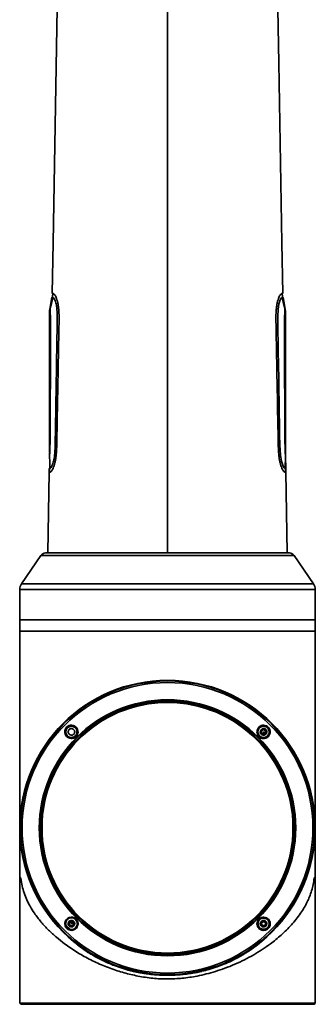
# Model space of a CAD drawing. Header units: millimetres. Extents: x 0 to 840, y -1 to 594.
# Tile 24 of 47: x 210 to 225, y 395 to 445. Entities that reach past the tile are written whole.
import ezdxf

# ---------------------------------------------------------------- set-up
doc = ezdxf.new("R2010")
doc.units = ezdxf.units.MM
doc.layers.get('0').update_dxf_attribs({"lineweight": 18})

msp = doc.modelspace()

# ---------------------------------------------------------------- linework, layer by layer
at = {"color": 8, "linetype": 'Continuous', "lineweight": 35}
for p, q in [((217.3855, 466.2434), (217.3855, 417.6234)), ((211.5427, 430.6236), (211.5222, 430.6245)), ((223.2487, 430.6245), (223.2197, 430.6232)), ((211.4019, 422.7133), (211.4029, 422.7288)), ((211.3761, 421.9271), (211.38, 421.9271)), ((211.386, 421.9271), (211.3934, 421.9275)), ((223.8247, 417.4915), (210.9462, 417.4915)), ((209.8855, 415.7701), (224.0749, 415.7701)), ((209.9713, 416.0503), (224.7996, 416.0503)), ((224.0749, 415.7701), (224.8855, 415.7701)), ((209.8855, 413.6434), (224.8855, 413.6434)), ((209.878, 401.0815), (209.9326, 401.0815)), ((224.8383, 401.0815), (224.8929, 401.0815))]:
    msp.add_line(p, q, dxfattribs=at)
at = {"color": 7, "linetype": 'Continuous', "lineweight": 35}
for p, q in [((211.4036, 430.0245), (211.512, 430.6245)), ((223.3674, 430.0245), (223.259, 430.6245)), ((211.3855, 429.8245), (211.3855, 429.2742)), ((223.3855, 429.8245), (223.3855, 429.2742)), ((211.3855, 429.2742), (211.3855, 422.7271)), ((223.3855, 422.7271), (223.3855, 429.2742)), ((211.3841, 422.5271), (211.3848, 422.5271)), ((211.3855, 422.7124), (211.3855, 422.712)), ((223.358, 421.9292), (223.3821, 422.5441)), ((223.3948, 421.9271), (223.3868, 422.5271)), ((223.3815, 421.9271), (223.3567, 421.9299)), ((223.3873, 421.9274), (223.3948, 421.9271)), ((211.373, 421.7271), (211.3014, 417.6234)), ((223.4696, 417.6234), (223.3979, 421.7271)), ((210.9462, 417.4915), (209.9713, 416.0503)), ((224.7996, 416.0503), (223.8247, 417.4915)), ((209.8855, 415.7701), (209.8855, 414.2234)), ((224.8855, 414.2234), (224.8855, 415.7701)), ((209.8855, 414.2234), (209.8855, 413.6434)), ((209.8855, 414.2234), (224.8855, 414.2234)), ((224.8855, 413.6434), (224.8855, 414.2234)), ((209.8855, 413.6434), (209.8855, 403.6434)), ((224.8855, 413.6434), (224.8855, 403.6434)), ((212.2799, 408.7761), (212.2659, 408.7629)), ((212.2913, 408.7376), (212.304, 408.7496)), ((222.0481, 408.7388), (222.0567, 408.7469)), ((212.7241, 408.3048), (212.7114, 408.2927)), ((212.7271, 408.2745), (212.7411, 408.2877)), ((222.2645, 408.6379), (222.1645, 408.5801)), ((222.1645, 408.5801), (222.1645, 408.4647)), ((222.1645, 408.4647), (222.2645, 408.4069)), ((222.3645, 408.5801), (222.2645, 408.6379)), ((222.2645, 408.4069), (222.2645, 408.5224)), ((222.3645, 408.4647), (222.2645, 408.5224)), ((222.2645, 408.4069), (222.3645, 408.4647)), ((222.3645, 408.4647), (222.3645, 408.5801)), ((222.4809, 408.306), (222.4698, 408.2954)), ((209.8855, 403.6434), (209.8855, 403.4857)), ((224.8843, 403.5076), (224.8842, 403.5052)), ((224.8855, 403.4857), (224.8855, 403.6434)), ((209.8855, 402.3132), (209.8855, 401.1193)), ((224.8855, 401.1193), (224.8855, 402.3132)), ((209.878, 401.0815), (209.878, 394.7208)), ((209.8855, 401.1193), (209.8922, 401.1193)), ((224.8787, 401.1193), (224.8855, 401.1193)), ((224.8929, 395.0734), (224.8929, 401.0815)), ((212.2901, 398.9807), (212.3206, 399.0077)), ((212.5064, 398.8798), (212.4064, 398.8221)), ((212.4064, 398.8221), (212.4064, 398.7066)), ((212.6064, 398.8221), (212.5064, 398.8798)), ((212.5064, 398.8798), (212.5064, 398.7643)), ((212.6064, 398.8221), (212.5064, 398.7643)), ((212.6064, 398.7066), (212.6064, 398.8221)), ((222.046, 399.0142), (222.0298, 398.999)), ((222.0469, 398.982), (222.0616, 398.9958)), ((222.2068, 398.8643), (222.149, 398.7643)), ((222.149, 398.7643), (222.2068, 398.6643)), ((222.3222, 398.8643), (222.2068, 398.8643)), ((222.38, 398.7643), (222.3222, 398.8643)), ((222.3222, 398.6643), (222.38, 398.7643)), ((212.2117, 398.7083), (212.4504, 398.4696)), ((212.4064, 398.7066), (212.5064, 398.6489)), ((212.5064, 398.6489), (212.6064, 398.7066)), ((212.7228, 398.548), (212.6949, 398.5235)), ((222.2068, 398.6643), (222.3222, 398.6643)), ((222.4797, 398.5492), (222.4649, 398.5354)), ((222.4888, 398.5086), (222.505, 398.5238)), ((209.878, 394.7208), (209.9355, 394.6634)), ((209.878, 394.7208), (224.8924, 394.7208)), ((224.8386, 394.6669), (224.8824, 394.7107)), ((224.8924, 394.7208), (224.8924, 394.9948)), ((224.8929, 395.0734), (224.8929, 395.0734)), ((209.9355, 394.6634), (224.835, 394.6634)), ((224.835, 394.6634), (224.8386, 394.6669))]:
    msp.add_line(p, q, dxfattribs=at)
for points in [[(211.855, 449.3415), (211.5769, 433.4053), (211.5318, 430.8245)], [(223.2391, 430.8245), (223.1941, 433.4053), (223.0343, 442.5618), (222.9543, 447.14), (222.9159, 449.3415)], [(211.5667, 430.6166), (211.4873, 430.3135), (211.408, 430.0104)], [(223.363, 430.0103), (223.2836, 430.3134), (223.2042, 430.6166)], [(211.3889, 422.5439), (211.4009, 422.2366), (211.413, 421.9292)]]:
    msp.add_lwpolyline(points, dxfattribs=at)
at = {"color": 8, "linetype": 'Continuous', "lineweight": 35}
msp.add_lwpolyline([(223.3567, 421.9299), (223.3516, 421.9305), (223.3038, 421.9692), (223.239, 422.0854), (223.1707, 422.3015), (223.1207, 422.5967), (223.0917, 423.1067), (223.0828, 423.6463), (223.0737, 424.1978), (223.0646, 424.7493), (223.036, 426.4826), (223.0124, 427.915), (222.9889, 429.3388), (222.9863, 429.6781), (223.0013, 430.0089), (223.0444, 430.298), (223.1081, 430.4978), (223.1714, 430.596), (223.22, 430.6233), (223.259, 430.6245)], dxfattribs=at)
at = {"color": 7, "linetype": 'Continuous', "lineweight": 35}
for centre, radius in [((217.3855, 403.6434), 7.5), ((217.3855, 403.6434), 7.4733), ((217.3855, 403.6434), 7.4681), ((217.3855, 403.6434), 7.3878), ((217.3855, 403.6434), 6.5135), ((217.3855, 403.6434), 6.4863), ((217.3855, 403.6434), 6.425), ((217.3855, 403.6434), 6.375), ((212.5064, 408.5224), 0.3), ((222.2645, 408.5224), 0.3), ((212.5064, 398.7643), 0.3)]:
    msp.add_circle(centre, radius, dxfattribs=at)
for centre, radius, start, end in [((206.6256, 422.6527), 4.7603, 358.4879, 0.68181), ((211.1947, 417.3234), 0.3, 90, 145.9228), ((223.5762, 417.3234), 0.3, 34.0772, 90), ((210.3855, 415.7701), 0.5, 145.9228, 180), ((224.3855, 415.7701), 0.5, 360, 34.0772), ((209.9775, 401.0815), 0.0995, 157.66835, 180), ((224.7934, 401.0815), 0.0995, 360, 22.33165), ((222.2645, 398.7643), 0.3, 330.28935, 315)]:
    msp.add_arc(centre, radius, start, end, dxfattribs=at)
at = {"color": 8, "linetype": 'Continuous', "lineweight": 35}
for points, knots in [([(211.5609, 430.8226), (211.5684, 430.8228), (211.5878, 430.8234), (211.6473, 430.7825), (211.7162, 430.6622), (211.7711, 430.5077), (211.8084, 430.365), (211.8389, 430.2002), (211.8679, 429.96), (211.8846, 429.5128), (211.8642, 428.883), (211.853, 428.1366), (211.8386, 427.3976), (211.8156, 426.1462), (211.7945, 425.0219), (211.776, 424.0248), (211.7694, 423.6673), (211.7625, 423.3028), (211.7561, 422.9312), (211.7335, 422.6141), (211.6983, 422.3741), (211.6634, 422.2059), (211.6221, 422.0593), (211.563, 421.8995), (211.4901, 421.7724), (211.4223, 421.7245), (211.3992, 421.7262), (211.3876, 421.7271)], [0, 0, 0, 0, 0.2030136, 0.5240298, 0.8443296, 1.0049095, 1.1654739, 1.3260523, 1.4866649, 1.8074682, 2.4381779, 3.0496353, 3.6613393, 4.2731124, 6.157157, 6.4532203, 6.7492936, 7.0449917, 7.3581848, 7.6721392, 7.8344778, 7.9967758, 8.1590497, 8.3213414, 8.645013, 8.9694119, 9.2943281, 9.2943281, 9.2943281, 9.2943281]), ([(211.5691, 430.6132), (211.5786, 430.6096), (211.6033, 430.6004), (211.6629, 430.5152), (211.7304, 430.3146), (211.781, 429.9743), (211.788, 429.539), (211.7766, 429.0549), (211.7694, 428.5597), (211.7548, 427.7003), (211.7279, 426.0528), (211.7016, 424.4536), (211.6819, 423.268), (211.6768, 422.9254), (211.6552, 422.5924), (211.604, 422.2876), (211.5308, 422.067), (211.464, 421.9556), (211.4156, 421.9251), (211.3981, 421.9264), (211.3894, 421.9271)], [0, 0, 0, 0, 0.1819024, 0.4711542, 0.759573, 1.0480503, 1.4526442, 1.8637727, 2.2924022, 2.7208791, 4.067064, 6.5148283, 6.8198508, 7.1062389, 7.3924002, 7.677679, 7.9626793, 8.2483307, 8.534728, 8.8214734, 8.8214734, 8.8214734, 8.8214734]), ([(211.442, 429.2748), (211.4413, 429.0172), (211.4399, 428.5016), (211.4378, 427.7283), (211.4358, 426.9548), (211.4337, 426.1816), (211.4316, 425.3438), (211.4283, 424.4421), (211.429, 423.7176), (211.4189, 423.2389), (211.4119, 423.0041), (211.4053, 422.8164), (211.4004, 422.6904), (211.396, 422.5939), (211.392, 422.5422), (211.3902, 422.5377), (211.3896, 422.5363)], [0, 0, 0, 0, 0.7344851, 1.4702279, 2.2052569, 2.9400819, 3.6752129, 4.5941577, 5.512155, 5.7390879, 5.9621071, 6.1832217, 6.2949459, 6.4078084, 6.6351285, 6.7394622, 6.7394622, 6.7394622, 6.7394622]), ([(211.3876, 421.7271), (211.3794, 421.7271), (211.3701, 421.7271), (211.3739, 421.7271), (211.3743, 421.7271)], [0, 0, 0, 0, 0.013825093, 0.015522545, 0.015522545, 0.015522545, 0.015522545]), ([(223.3979, 421.7271), (223.3979, 421.7271), (223.4036, 421.7271), (223.3975, 421.7271), (223.3914, 421.7271)], [0, 0, 0, 0, 0.0000001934, 0.0087789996, 0.0087789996, 0.0087789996, 0.0087789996]), ([(209.8995, 403.2059), (209.8971, 403.2408), (209.8929, 403.3005), (209.8907, 403.3632), (209.889, 403.4116), (209.8881, 403.4445), (209.8875, 403.4665), (209.8872, 403.4817), (209.8868, 403.5027), (209.8866, 403.513), (209.8866, 403.5097), (209.8866, 403.5096)], [0, 0, 0, 0, 0.05115967, 0.08738825, 0.12284918, 0.15784712, 0.17890969, 0.20093024, 0.22395719, 0.30305073, 0.30433707, 0.30433707, 0.30433707, 0.30433707]), ([(224.8842, 403.5017), (224.8842, 403.5036), (224.8845, 403.5203), (224.8844, 403.5102), (224.8835, 403.4685), (224.8826, 403.4315), (224.8811, 403.3881), (224.8801, 403.36)], [0, 0, 0, 0, 0.01032505, 0.08742269, 0.1073634, 0.1261593, 0.16086837, 0.16086837, 0.16086837, 0.16086837]), ([(222.2865, 397.9605), (222.2409, 397.9206), (222.0774, 397.7777), (221.7899, 397.5584), (221.4353, 397.3157), (221.0614, 397.0897), (220.6718, 396.8849), (220.2715, 396.7038), (220.0139, 396.6085), (219.8951, 396.5645)], [0, 0, 0, 0, 0.1879994, 0.6741114, 1.1091546, 1.4944144, 1.9879574, 2.4175937, 2.7855244, 2.7855244, 2.7855244, 2.7855244]), ([(214.8757, 396.5646), (214.7593, 396.6076), (214.5099, 396.6999), (214.1257, 396.8726), (213.7549, 397.0647), (213.3997, 397.2761), (213.0917, 397.4784), (212.8974, 397.6278), (212.8097, 397.6953)], [0, 0, 0, 0, 0.3621861, 0.7762331, 1.2439003, 1.6088016, 2.0239658, 2.3654652, 2.3654652, 2.3654652, 2.3654652]), ([(215.8053, 396.3051), (215.7543, 396.3159), (215.6427, 396.3395), (215.4679, 396.3828), (215.2773, 396.4349), (215.0779, 396.4952), (214.9442, 396.5411), (214.8757, 396.5646)], [0, 0, 0, 0, 0.15488993, 0.3388064, 0.53789882, 0.74685592, 0.9658598, 0.9658598, 0.9658598, 0.9658598]), ([(219.8951, 396.5645), (219.7604, 396.5192), (219.5101, 396.4349), (219.2503, 396.3709), (219.1303, 396.3414)], [0, 0, 0, 0, 0.42876328, 0.79701116, 0.79701116, 0.79701116, 0.79701116])]:
    msp.add_open_spline(points, degree=3, knots=knots, dxfattribs=at)
at = {"color": 7, "linetype": 'Continuous', "lineweight": 35}
for points, knots in [([(211.5325, 430.8245), (211.5323, 430.8245), (211.528, 430.8245), (211.5365, 430.8261), (211.5557, 430.8234), (211.5609, 430.8226)], [0, 0, 0, 0, 0.001140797, 0.022108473, 0.029834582, 0.029834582, 0.029834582, 0.029834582]), ([(211.5579, 430.8245), (211.5574, 430.8088), (211.5563, 430.7723), (211.5494, 430.724), (211.5411, 430.676), (211.5344, 430.64), (211.5315, 430.6245)], [0, 0, 0, 0, 0.04349441, 0.10099302, 0.15849379, 0.20198208, 0.20198208, 0.20198208, 0.20198208]), ([(223.3833, 421.7271), (223.3717, 421.7262), (223.3486, 421.7245), (223.2809, 421.7724), (223.2079, 421.8995), (223.1488, 422.0593), (223.1076, 422.2059), (223.0726, 422.3741), (223.0369, 422.618), (223.0142, 422.9433), (223.0081, 423.3266), (222.9845, 424.5649), (222.9529, 426.294), (222.9207, 428.022), (222.9045, 428.888), (222.8976, 429.2615), (222.8902, 429.6411), (222.9033, 429.9612), (222.9321, 430.2002), (222.9625, 430.365), (222.9999, 430.5077), (223.0547, 430.6621), (223.1243, 430.783), (223.1891, 430.8274), (223.2288, 430.8238), (223.2446, 430.8247), (223.2332, 430.8246), (223.2275, 430.8245)], [0, 0, 0, 0, 0.3015995, 0.6027188, 0.903163, 1.0538084, 1.2044372, 1.3550883, 1.5057771, 1.8068064, 2.1059203, 2.3896037, 4.6608397, 6.0916961, 6.3726044, 6.657149, 6.952575, 7.2473887, 7.3964754, 7.5455303, 7.6945723, 7.8436286, 8.1409431, 8.4389225, 8.7373411, 9.0357958, 9.3351507, 9.3351507, 9.3351507, 9.3351507]), ([(223.2394, 430.6245), (223.2366, 430.64), (223.2299, 430.676), (223.2216, 430.724), (223.2147, 430.7723), (223.2135, 430.8088), (223.213, 430.8245)], [0, 0, 0, 0, 0.0434883, 0.10098907, 0.15848768, 0.20198207, 0.20198207, 0.20198207, 0.20198207]), ([(211.5222, 430.6245), (211.5193, 430.6245), (211.5133, 430.6245), (211.5124, 430.6245), (211.512, 430.6245)], [0, 0, 0, 0, 0.005100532, 0.010237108, 0.010237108, 0.010237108, 0.010237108]), ([(211.5396, 430.6237), (211.5417, 430.6251), (211.5451, 430.6276), (211.5623, 430.6172), (211.5691, 430.6132)], [0, 0, 0, 0, 0.019943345, 0.032693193, 0.032693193, 0.032693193, 0.032693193]), ([(223.259, 430.6245), (223.2585, 430.6245), (223.2577, 430.6245), (223.2517, 430.6245), (223.2487, 430.6245)], [0, 0, 0, 0, 0.005136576, 0.010237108, 0.010237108, 0.010237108, 0.010237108]), ([(211.4075, 430.0245), (211.4061, 430.0171), (211.4003, 429.9864), (211.3927, 429.9319), (211.3878, 429.8808), (211.3857, 429.8461), (211.3856, 429.8306), (211.3855, 429.823)], [0, 0, 0, 0, 0.02473348, 0.10206099, 0.1543623, 0.17894117, 0.20299115, 0.20299115, 0.20299115, 0.20299115]), ([(211.4036, 430.0245), (211.404, 430.024), (211.4048, 430.0229), (211.4135, 430.0312), (211.4229, 429.9922), (211.4301, 429.875), (211.4361, 429.6979), (211.4416, 429.4897), (211.4419, 429.3465), (211.442, 429.2748)], [0, 0, 0, 0, 0.12725121, 0.25449001, 0.38127306, 0.4761767, 0.57098401, 0.66611164, 0.76142336, 0.76142336, 0.76142336, 0.76142336]), ([(223.329, 429.2748), (223.3291, 429.3465), (223.3293, 429.4897), (223.3348, 429.6979), (223.3409, 429.875), (223.3481, 429.9922), (223.3574, 430.0312), (223.3661, 430.0229), (223.367, 430.024), (223.3674, 430.0245)], [0, 0, 0, 0, 0.09531175, 0.19043943, 0.28524678, 0.38015045, 0.50693356, 0.63417241, 0.76142368, 0.76142368, 0.76142368, 0.76142368]), ([(223.3855, 429.823), (223.3854, 429.8307), (223.385, 429.8632), (223.3799, 429.9168), (223.373, 429.9688), (223.3675, 430.0033), (223.3646, 430.0182), (223.3632, 430.0256)], [0, 0, 0, 0, 0.02415796, 0.1012251, 0.15394799, 0.17920819, 0.20407155, 0.20407155, 0.20407155, 0.20407155]), ([(211.3855, 429.2742), (211.3902, 429.2744), (211.3986, 429.2746), (211.4288, 429.2747), (211.442, 429.2748)], [0, 0, 0, 0, 0.031746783, 0.056504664, 0.056504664, 0.056504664, 0.056504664]), ([(223.3868, 422.5271), (223.3862, 422.5258), (223.3853, 422.5239), (223.3798, 422.5328), (223.375, 422.5933), (223.3705, 422.6905), (223.3657, 422.8163), (223.3588, 423.0133), (223.3507, 423.2833), (223.3446, 423.6164), (223.3431, 423.9653), (223.3424, 424.2734), (223.3418, 424.4581), (223.3416, 424.5487), (223.3415, 424.5881), (223.3414, 424.6362), (223.3412, 424.7152), (223.3408, 424.8331), (223.3404, 424.9901), (223.3399, 425.1862), (223.3389, 425.5448), (223.3376, 426.0527), (223.3359, 426.6971), (223.3341, 427.3415), (223.3324, 427.9862), (223.3307, 428.6307), (223.3295, 429.0603), (223.329, 429.2748)], [0, 0, 0, 0, 0.4235814, 0.6348847, 0.8445039, 0.948578, 1.0516026, 1.2554995, 1.4860676, 1.7625067, 2.1330028, 2.4030944, 2.5725429, 2.6189044, 2.6412335, 2.6762057, 2.7453873, 2.8487784, 2.9863894, 3.1582307, 3.3643336, 3.92927, 4.4939661, 5.0586726, 5.6236821, 6.1892454, 6.7533668, 6.7533668, 6.7533668, 6.7533668]), ([(223.329, 429.2748), (223.344, 429.2747), (223.3738, 429.2746), (223.3816, 429.2744), (223.3855, 429.2742)], [0, 0, 0, 0, 0.028379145, 0.056504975, 0.056504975, 0.056504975, 0.056504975]), ([(211.3896, 422.5363), (211.3888, 422.5329), (211.3851, 422.5171), (211.3846, 422.5227), (211.3841, 422.5271)], [0, 0, 0, 0, 0.004268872, 0.019979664, 0.019979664, 0.019979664, 0.019979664]), ([(223.3849, 422.5232), (223.3849, 422.5307), (223.3849, 422.5459), (223.385, 422.581), (223.3851, 422.6259), (223.3853, 422.6699), (223.3855, 422.7051), (223.3855, 422.7209), (223.3855, 422.7286)], [0, 0, 0, 0, 0.02446203, 0.04959618, 0.10297061, 0.15655235, 0.18145455, 0.20538668, 0.20538668, 0.20538668, 0.20538668]), ([(211.3776, 421.9271), (211.3772, 421.8938), (211.3764, 421.8271), (211.3753, 421.7604), (211.3747, 421.7271)], [0, 0, 0, 0, 0.10001343, 0.20003097, 0.20003097, 0.20003097, 0.20003097]), ([(211.3894, 421.9271), (211.3855, 421.9271), (211.3778, 421.9271), (211.3767, 421.9271), (211.3761, 421.9271)], [0, 0, 0, 0, 0.006647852, 0.013292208, 0.013292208, 0.013292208, 0.013292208]), ([(211.3894, 421.9271), (211.3893, 421.8891), (211.3891, 421.8224), (211.3881, 421.7557), (211.3876, 421.7271)], [0, 0, 0, 0, 0.11406106, 0.20000739, 0.20000739, 0.20000739, 0.20000739]), ([(223.3815, 421.9271), (223.3816, 421.8891), (223.3818, 421.8224), (223.3829, 421.7557), (223.3833, 421.7271)], [0, 0, 0, 0, 0.11406106, 0.2000074, 0.2000074, 0.2000074, 0.2000074]), ([(223.3948, 421.9271), (223.3943, 421.9271), (223.3932, 421.9271), (223.3854, 421.9271), (223.3815, 421.9271)], [0, 0, 0, 0, 0.006644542, 0.013292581, 0.013292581, 0.013292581, 0.013292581]), ([(223.3962, 421.7271), (223.3957, 421.7604), (223.3946, 421.8271), (223.3937, 421.8938), (223.3933, 421.9271)], [0, 0, 0, 0, 0.10001754, 0.20003097, 0.20003097, 0.20003097, 0.20003097]), ([(223.3914, 421.7271), (223.3903, 421.7271), (223.388, 421.7271), (223.3849, 421.7271), (223.3833, 421.7271)], [0, 0, 0, 0, 0.0040596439, 0.0081192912, 0.0081192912, 0.0081192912, 0.0081192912]), ([(222.9072, 417.6234), (222.7855, 417.6234), (222.5383, 417.6234), (222.0593, 417.6234), (221.5429, 417.6234), (221.0081, 417.6234), (220.4788, 417.6234), (219.9113, 417.6234), (219.3139, 417.6234), (218.696, 417.6234), (218.0674, 417.6234), (217.4383, 417.6234), (216.7545, 417.6234), (216.0287, 417.6234), (215.2806, 417.6234), (214.5793, 417.6234), (213.9199, 417.6234), (213.3013, 417.6234), (212.7798, 417.6234), (212.3523, 417.6234), (212.0105, 417.6234), (211.7213, 417.6234), (211.4914, 417.6234), (211.3226, 417.6234), (211.2258, 417.6234), (211.186, 417.6234), (211.1963, 417.6234), (211.197, 417.6234)], [0, 0, 0, 0, 0.5345107, 1.0855969, 1.652183, 2.0916394, 2.5380341, 2.9891778, 3.4427339, 3.8962898, 4.3474335, 4.7938283, 5.2332844, 5.7998373, 6.3509318, 6.8854675, 7.4199697, 7.9710648, 8.5376509, 8.9771069, 9.4235018, 9.8746455, 10.3282015, 10.7817575, 11.2329012, 11.679296, 11.7143389, 11.7143389, 11.7143389, 11.7143389]), ([(223.5739, 417.6234), (223.5697, 417.6234), (223.5596, 417.6234), (223.4407, 417.6234), (223.2284, 417.6234), (223.0132, 417.6234), (222.9072, 417.6234)], [0, 0, 0, 0, 0.13111247, 0.31479132, 0.49346125, 0.6667573, 0.6667573, 0.6667573, 0.6667573]), ([(212.2659, 408.7629), (212.2513, 408.7466), (212.2218, 408.7137), (212.1821, 408.6373), (212.1588, 408.5292), (212.1823, 408.3997), (212.2433, 408.3047), (212.3114, 408.2462), (212.387, 408.2053), (212.4886, 408.1823), (212.5918, 408.1966), (212.6723, 408.2311), (212.7089, 408.2601), (212.7271, 408.2745)], [0, 0, 0, 0, 0.0652062, 0.1310506, 0.254484, 0.3891132, 0.5172993, 0.5889698, 0.6601029, 0.7764143, 0.89723, 0.966528, 1.0356178, 1.0356178, 1.0356178, 1.0356178]), ([(212.7114, 408.2927), (212.6802, 408.2703), (212.6324, 408.236), (212.5551, 408.2169), (212.484, 408.2128), (212.4125, 408.227), (212.3434, 408.2599), (212.2876, 408.3043), (212.244, 408.3609), (212.21, 408.4344), (212.1952, 408.5303), (212.2175, 408.6454), (212.267, 408.7073), (212.2913, 408.7376)], [0, 0, 0, 0, 0.11269461, 0.1727728, 0.23525904, 0.32562122, 0.38978264, 0.46643998, 0.53994812, 0.60506609, 0.70996053, 0.82843374, 0.94242787, 0.94242787, 0.94242787, 0.94242787]), ([(212.5064, 408.8074), (212.5263, 408.8062), (212.5782, 408.8029), (212.6575, 408.7702), (212.7311, 408.7066), (212.7794, 408.6218), (212.7969, 408.5259), (212.7816, 408.4295), (212.7354, 408.3437), (212.6633, 408.278), (212.5827, 408.2437), (212.5087, 408.2351), (212.4347, 408.2428), (212.3554, 408.2743), (212.2818, 408.3383), (212.2335, 408.423), (212.216, 408.519), (212.2312, 408.6153), (212.2775, 408.7012), (212.3495, 408.7665), (212.4302, 408.8022), (212.4843, 408.8059), (212.5064, 408.8074)], [0, 0, 0, 0, 0.059784, 0.1557903, 0.2517943, 0.347802, 0.4438072, 0.5398133, 0.6358193, 0.731823, 0.8278297, 0.8943466, 0.9541318, 1.0501378, 1.1461417, 1.2421495, 1.3381547, 1.4341608, 1.5301668, 1.6261705, 1.7221772, 1.7886922, 1.7886922, 1.7886922, 1.7886922]), ([(212.7411, 408.2877), (212.7682, 408.3216), (212.8214, 408.3883), (212.8473, 408.5173), (212.8265, 408.6471), (212.7555, 408.7609), (212.6494, 408.837), (212.5448, 408.8634), (212.4592, 408.8609), (212.3938, 408.8451), (212.332, 408.8179), (212.2972, 408.79), (212.2799, 408.7761)], [0, 0, 0, 0, 0.1276564, 0.2508628, 0.3813401, 0.5168732, 0.647146, 0.7688165, 0.835724, 0.9027742, 0.9694764, 1.0352181, 1.0352181, 1.0352181, 1.0352181]), ([(212.304, 408.7496), (212.3356, 408.7722), (212.3838, 408.8067), (212.4614, 408.8256), (212.5355, 408.8296), (212.6099, 408.8135), (212.6793, 408.7774), (212.7328, 408.7326), (212.7745, 408.6762), (212.8058, 408.6046), (212.8172, 408.5301), (212.8089, 408.4573), (212.7856, 408.3809), (212.7484, 408.3349), (212.7241, 408.3048)], [0, 0, 0, 0, 0.11395343, 0.17381697, 0.23554145, 0.3357101, 0.39912459, 0.47134596, 0.54585303, 0.61003769, 0.70702837, 0.76907351, 0.82903245, 0.94250666, 0.94250666, 0.94250666, 0.94250666]), ([(222.0403, 408.7733), (222.0133, 408.7429), (221.9677, 408.6917), (221.9378, 408.6041), (221.9267, 408.5137), (221.9414, 408.4273), (221.9778, 408.3505), (222.0291, 408.282), (222.0998, 408.2285), (222.1824, 408.1975), (222.2707, 408.1842), (222.3612, 408.1976), (222.4416, 408.2342), (222.4773, 408.2633), (222.4943, 408.2771)], [0, 0, 0, 0, 0.1222248, 0.2057505, 0.2751439, 0.3958974, 0.4617287, 0.5273301, 0.6493001, 0.7187652, 0.7892866, 0.9150957, 0.9883717, 1.0544123, 1.0544123, 1.0544123, 1.0544123]), ([(222.4698, 408.2954), (222.4503, 408.2799), (222.4142, 408.2512), (222.3413, 408.2219), (222.2669, 408.2116), (222.1939, 408.221), (222.1183, 408.2467), (222.0368, 408.3043), (221.9827, 408.3883), (221.9603, 408.4651), (221.9542, 408.5382), (221.9676, 408.612), (222.0003, 408.6841), (222.0313, 408.7196), (222.0481, 408.7388)], [0, 0, 0, 0, 0.07510718, 0.13954477, 0.2359509, 0.29841302, 0.35877243, 0.47296503, 0.58738922, 0.64797128, 0.7107133, 0.80598351, 0.87140751, 0.94852614, 0.94852614, 0.94852614, 0.94852614]), ([(222.5495, 408.5224), (222.5483, 408.5025), (222.545, 408.4507), (222.5123, 408.3713), (222.4487, 408.2978), (222.3639, 408.2495), (222.268, 408.232), (222.1716, 408.2472), (222.0858, 408.2935), (222.0201, 408.3655), (221.9858, 408.4462), (221.9772, 408.5202), (221.9849, 408.5941), (222.0164, 408.6735), (222.0804, 408.747), (222.1651, 408.7953), (222.2611, 408.8128), (222.3574, 408.7976), (222.4433, 408.7513), (222.5086, 408.6793), (222.5442, 408.5986), (222.548, 408.5445), (222.5495, 408.5224)], [0, 0, 0, 0, 0.0597907, 0.1557928, 0.2518006, 0.3478059, 0.4438103, 0.5398159, 0.6358228, 0.7318258, 0.827831, 0.8943474, 0.9541262, 1.0501394, 1.1461384, 1.2421434, 1.33815, 1.4341555, 1.5301624, 1.6261654, 1.7221708, 1.7886871, 1.7886871, 1.7886871, 1.7886871]), ([(222.4943, 408.2771), (222.5238, 408.3109), (222.5684, 408.3619), (222.5969, 408.4481), (222.6083, 408.5349), (222.5906, 408.6445), (222.5215, 408.7584), (222.4122, 408.8384), (222.2813, 408.8695), (222.1468, 408.8507), (222.0758, 408.7991), (222.0403, 408.7733)], [0, 0, 0, 0, 0.1347409, 0.2031818, 0.2714289, 0.3979751, 0.5276721, 0.6592562, 0.7908278, 0.9224472, 1.0542384, 1.0542384, 1.0542384, 1.0542384]), ([(222.0567, 408.7469), (222.0749, 408.7615), (222.1092, 408.789), (222.1812, 408.8195), (222.2565, 408.8309), (222.3309, 408.8217), (222.4064, 408.7966), (222.4883, 408.7395), (222.5429, 408.6559), (222.5657, 408.5796), (222.5727, 408.5047), (222.5588, 408.4291), (222.5254, 408.3575), (222.4963, 408.3239), (222.4809, 408.306)], [0, 0, 0, 0, 0.0705128, 0.13319044, 0.23484326, 0.29644882, 0.35638137, 0.47103952, 0.58592616, 0.64590801, 0.70751976, 0.8102645, 0.87368348, 0.94506107, 0.94506107, 0.94506107, 0.94506107]), ([(212.5064, 408.6874), (212.525, 408.6856), (212.5621, 408.6819), (212.6115, 408.6535), (212.649, 408.6116), (212.6705, 408.5593), (212.6735, 408.5029), (212.6576, 408.4487), (212.6247, 408.4029), (212.5785, 408.3705), (212.5365, 408.3587), (212.4938, 408.3564), (212.4507, 408.3637), (212.4014, 408.3911), (212.3638, 408.4333), (212.3424, 408.4855), (212.3394, 408.5419), (212.3553, 408.5961), (212.3882, 408.642), (212.4344, 408.6742), (212.4764, 408.6864), (212.5006, 408.6872), (212.5064, 408.6874)], [0, 0, 0, 0, 0.0555884, 0.1111783, 0.1667643, 0.2223587, 0.2779469, 0.3335316, 0.3891222, 0.444708, 0.5002988, 0.5177187, 0.5733068, 0.628897, 0.684483, 0.7400774, 0.7956656, 0.8512501, 0.9068409, 0.9624265, 1.0180176, 1.0354372, 1.0354372, 1.0354372, 1.0354372]), ([(222.4295, 408.5224), (222.4277, 408.5039), (222.424, 408.4667), (222.3956, 408.4174), (222.3537, 408.3798), (222.3014, 408.3583), (222.245, 408.3554), (222.1908, 408.3712), (222.145, 408.4042), (222.1125, 408.4503), (222.1008, 408.4924), (222.0985, 408.5351), (222.1058, 408.5781), (222.1332, 408.6274), (222.1754, 408.665), (222.2276, 408.6865), (222.284, 408.6894), (222.3382, 408.6736), (222.3841, 408.6407), (222.4164, 408.5945), (222.4285, 408.5524), (222.4293, 408.5282), (222.4295, 408.5224)], [0, 0, 0, 0, 0.0555944, 0.1111832, 0.1667707, 0.2223598, 0.2779481, 0.3335354, 0.3891288, 0.44471, 0.5003084, 0.5177239, 0.5733065, 0.6288955, 0.6844909, 0.7400797, 0.7956683, 0.8512552, 0.9068487, 0.9624299, 1.0180282, 1.0354437, 1.0354437, 1.0354437, 1.0354437]), ([(209.8866, 403.5096), (209.8866, 403.4846), (209.8866, 403.4123), (209.8866, 403.2429), (209.8866, 403.0307), (209.8865, 402.8328), (209.8865, 402.6414), (209.8865, 402.4199), (209.8864, 402.1584), (209.8864, 401.8783), (209.8864, 401.6918), (209.8864, 401.6019)], [0, 0, 0, 0, 0.1576116, 0.4555289, 0.704191, 0.9044515, 1.0639584, 1.254539, 1.4947078, 1.7086211, 1.9077182, 1.9077182, 1.9077182, 1.9077182]), ([(224.8846, 401.602), (224.8846, 401.6919), (224.8846, 401.8784), (224.8845, 402.1584), (224.8845, 402.4199), (224.8844, 402.6414), (224.8844, 402.8328), (224.8844, 403.0307), (224.8844, 403.2427), (224.8844, 403.4091), (224.8843, 403.4793), (224.8843, 403.5019)], [0, 0, 0, 0, 0.1997898, 0.4145523, 0.6556755, 0.8470132, 1.0071535, 1.2082095, 1.4578592, 1.7569598, 1.8998981, 1.8998981, 1.8998981, 1.8998981]), ([(209.8922, 401.1193), (209.8909, 401.1606), (209.8884, 401.243), (209.887, 401.3896), (209.8864, 401.5221), (209.8864, 401.6045), (209.8864, 401.6339)], [0, 0, 0, 0, 0.1448579, 0.28947053, 0.43404971, 0.51463733, 0.51463733, 0.51463733, 0.51463733]), ([(224.8846, 401.6339), (224.8846, 401.6037), (224.8845, 401.5208), (224.8839, 401.3879), (224.8825, 401.2421), (224.88, 401.1602), (224.8787, 401.1193)], [0, 0, 0, 0, 0.0824609, 0.22689786, 0.37096339, 0.51458969, 0.51458969, 0.51458969, 0.51458969]), ([(209.9326, 401.0815), (209.9324, 401.0827), (209.9311, 401.091), (209.9215, 401.1017), (209.9055, 401.1162), (209.8969, 401.1182), (209.8922, 401.1193)], [0, 0, 0, 0, 0.000597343, 0.004420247, 0.02912095, 0.058241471, 0.058241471, 0.058241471, 0.058241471]), ([(217.3855, 395.9523), (217.2614, 395.9541), (217.0112, 395.9578), (216.6347, 395.9871), (216.2552, 396.0336), (215.8857, 396.0972), (215.5262, 396.1754), (215.176, 396.2663), (214.824, 396.3727), (214.4683, 396.4955), (214.1101, 396.6355), (213.7507, 396.7932), (213.4016, 396.964), (213.0698, 397.1438), (212.7546, 397.3315), (212.4492, 397.5305), (212.1045, 397.7766), (211.7264, 398.0794), (211.3271, 398.4479), (210.9513, 398.8548), (210.6419, 399.2588), (210.4054, 399.6364), (210.2304, 399.9798), (210.0951, 400.3226), (209.9922, 400.6764), (209.9524, 400.9471), (209.9326, 401.0815)], [0, 0, 0, 0, 0.2966929, 0.5980358, 0.9047276, 1.2174353, 1.5074953, 1.8060697, 2.1135297, 2.4302142, 2.76492, 3.1108354, 3.4682328, 3.81585, 4.1551723, 4.5082794, 4.8752947, 5.4197839, 6.0057426, 6.6333956, 7.3029176, 7.8291662, 8.3046751, 8.7913509, 9.2706553, 9.7430913, 9.7430913, 9.7430913, 9.7430913]), ([(224.8383, 401.0815), (224.8227, 400.9712), (224.7906, 400.7442), (224.7112, 400.4369), (224.6092, 400.1458), (224.4833, 399.8636), (224.3333, 399.5838), (224.1468, 399.2905), (223.9284, 398.9951), (223.6874, 398.7102), (223.4326, 398.4424), (223.1672, 398.1918), (222.8946, 397.9583), (222.5752, 397.7089), (222.204, 397.4489), (221.767, 397.1789), (221.3043, 396.928), (220.8154, 396.6984), (220.3215, 396.5001), (219.8374, 396.3359), (219.3663, 396.2032), (218.8033, 396.0772), (218.1441, 395.9747), (217.6354, 395.9597), (217.3855, 395.9523)], [0, 0, 0, 0, 0.3846841, 0.7913263, 1.2195943, 1.5906753, 1.9968196, 2.4380857, 2.8910293, 3.325183, 3.740613, 4.137363, 4.5154935, 4.8750832, 5.3812168, 5.8605542, 6.3449885, 6.8373803, 7.3076965, 7.7302822, 8.1364874, 8.5271685, 9.1458858, 9.7430035, 9.7430035, 9.7430035, 9.7430035]), ([(224.8787, 401.1193), (224.8741, 401.1178), (224.8672, 401.1156), (224.8539, 401.1072), (224.846, 401.0991), (224.8417, 401.093), (224.8395, 401.0871), (224.8387, 401.0841), (224.8384, 401.0823), (224.8383, 401.0815)], [0, 0, 0, 0, 0.029156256, 0.043736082, 0.05102624, 0.055959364, 0.05744481, 0.057952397, 0.058315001, 0.058315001, 0.058315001, 0.058315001]), ([(212.298, 399.0276), (212.2665, 398.997), (212.2036, 398.9359), (212.1621, 398.807), (212.1689, 398.6951), (212.2, 398.6119), (212.2462, 398.538), (212.3291, 398.4644), (212.4526, 398.4207), (212.5662, 398.4261), (212.6519, 398.4559), (212.6915, 398.4832), (212.7094, 398.4956)], [0, 0, 0, 0, 0.1318572, 0.263546, 0.3951799, 0.4612269, 0.5274156, 0.653849, 0.7833101, 0.9093156, 0.9888937, 1.0548199, 1.0548199, 1.0548199, 1.0548199]), ([(212.6949, 398.5235), (212.6764, 398.511), (212.641, 398.487), (212.5665, 398.4615), (212.4703, 398.4548), (212.3597, 398.4891), (212.2684, 398.5635), (212.2102, 398.6664), (212.1959, 398.7742), (212.2142, 398.8614), (212.2449, 398.9283), (212.2741, 398.9622), (212.2901, 398.9807)], [0, 0, 0, 0, 0.06770503, 0.12969784, 0.23628908, 0.35318575, 0.46714705, 0.57836217, 0.6980746, 0.78402612, 0.84561756, 0.91956546, 0.91956546, 0.91956546, 0.91956546]), ([(212.7094, 398.4956), (212.7409, 398.5262), (212.8031, 398.5867), (212.8379, 398.6947), (212.8416, 398.7844), (212.8259, 398.8727), (212.7847, 398.9542), (212.7232, 399.0191), (212.6516, 399.068), (212.5482, 399.1027), (212.4401, 399.0964), (212.355, 399.0665), (212.3171, 399.0406), (212.298, 399.0276)], [0, 0, 0, 0, 0.1318999, 0.260097, 0.3309882, 0.4015652, 0.5269124, 0.5962901, 0.6659813, 0.7835481, 0.9152243, 0.9841718, 1.0541389, 1.0541389, 1.0541389, 1.0541389]), ([(212.3206, 399.0077), (212.34, 399.0207), (212.3766, 399.0454), (212.4513, 399.0699), (212.546, 399.076), (212.6543, 399.0425), (212.7449, 398.9698), (212.8036, 398.8688), (212.8198, 398.7607), (212.8019, 398.6714), (212.77, 398.6018), (212.7394, 398.5669), (212.7228, 398.548)], [0, 0, 0, 0, 0.0708447, 0.13388367, 0.23610454, 0.35252928, 0.46383158, 0.57370112, 0.69274754, 0.78263599, 0.84655204, 0.92297014, 0.92297014, 0.92297014, 0.92297014]), ([(212.3414, 398.7643), (212.3433, 398.7829), (212.3469, 398.82), (212.3754, 398.8694), (212.4172, 398.9069), (212.4695, 398.9284), (212.5259, 398.9314), (212.5801, 398.9155), (212.626, 398.8826), (212.6584, 398.8364), (212.6702, 398.7944), (212.6724, 398.7517), (212.6651, 398.7086), (212.6377, 398.6593), (212.5956, 398.6217), (212.5434, 398.6003), (212.487, 398.5973), (212.4328, 398.6132), (212.3869, 398.6461), (212.3546, 398.6923), (212.3424, 398.7343), (212.3416, 398.7585), (212.3414, 398.7643)], [0, 0, 0, 0, 0.0555944, 0.1111832, 0.1667706, 0.2223598, 0.2779486, 0.3335393, 0.3891258, 0.4447168, 0.5003036, 0.517731, 0.5733136, 0.6289026, 0.68449, 0.7400788, 0.7956681, 0.8512584, 0.9068448, 0.9624358, 1.0180226, 1.0354381, 1.0354381, 1.0354381, 1.0354381]), ([(222.0298, 398.999), (222.0026, 398.9647), (221.948, 398.8962), (221.9234, 398.7648), (221.9464, 398.6365), (222.0141, 398.5289), (222.0994, 398.4652), (222.1789, 398.4346), (222.266, 398.4203), (222.3556, 398.4323), (222.4363, 398.4675), (222.4717, 398.4952), (222.4888, 398.5086)], [0, 0, 0, 0, 0.1288616, 0.257619, 0.386411, 0.5152751, 0.6343559, 0.7030105, 0.7718103, 0.8987284, 0.9675151, 1.0321814, 1.0321814, 1.0321814, 1.0321814]), ([(222.4649, 398.5354), (222.4332, 398.5131), (222.385, 398.4791), (222.3075, 398.4609), (222.2342, 398.4573), (222.161, 398.4734), (222.0924, 398.5088), (222.0385, 398.5536), (221.9962, 398.6108), (221.9644, 398.6842), (221.9513, 398.7781), (221.9736, 398.8906), (222.0228, 398.952), (222.0469, 398.982)], [0, 0, 0, 0, 0.11363617, 0.17334766, 0.23492898, 0.33279005, 0.39562405, 0.46766207, 0.54387361, 0.60951195, 0.70859055, 0.82697467, 0.93972676, 0.93972676, 0.93972676, 0.93972676]), ([(222.2645, 398.4793), (222.2446, 398.4806), (222.1928, 398.4838), (222.1134, 398.5165), (222.0399, 398.5801), (221.9916, 398.665), (221.9741, 398.7609), (221.9893, 398.8572), (222.0356, 398.9431), (222.1076, 399.0088), (222.1883, 399.043), (222.2623, 399.0517), (222.3362, 399.0439), (222.4156, 399.0124), (222.4891, 398.9485), (222.5374, 398.8637), (222.5549, 398.7678), (222.5397, 398.6715), (222.4934, 398.5855), (222.4214, 398.5202), (222.3407, 398.4846), (222.2866, 398.4809), (222.2645, 398.4793)], [0, 0, 0, 0, 0.059784, 0.1557903, 0.2517942, 0.347802, 0.4438072, 0.5398132, 0.6358192, 0.7318229, 0.8278296, 0.8943464, 0.9541317, 1.0501376, 1.1461415, 1.2421389, 1.3381441, 1.4341501, 1.5301561, 1.6261598, 1.7221665, 1.788683, 1.788683, 1.788683, 1.788683]), ([(222.505, 398.5238), (222.5323, 398.5581), (222.5869, 398.6267), (222.6115, 398.7583), (222.5883, 398.8869), (222.5185, 398.9972), (222.413, 399.0737), (222.2866, 399.1049), (222.1539, 399.089), (222.082, 399.0391), (222.046, 399.0142)], [0, 0, 0, 0, 0.1290057, 0.2579913, 0.3869036, 0.5158307, 0.6447754, 0.7737449, 0.9026978, 1.0315948, 1.0315948, 1.0315948, 1.0315948]), ([(222.0616, 398.9958), (222.0929, 399.0179), (222.1408, 399.0517), (222.2179, 399.0701), (222.2895, 399.0739), (222.3621, 399.0588), (222.4324, 399.0239), (222.4871, 398.9785), (222.5288, 398.9224), (222.5609, 398.8513), (222.5757, 398.7568), (222.5538, 398.6418), (222.5039, 398.5795), (222.4797, 398.5492)], [0, 0, 0, 0, 0.11247117, 0.17216851, 0.23409901, 0.32716256, 0.39273208, 0.47082071, 0.54090635, 0.60341476, 0.70547681, 0.82560768, 0.93970348, 0.93970348, 0.93970348, 0.93970348]), ([(222.2645, 398.5993), (222.246, 398.6012), (222.2088, 398.6048), (222.1595, 398.6332), (222.1219, 398.6751), (222.1005, 398.7274), (222.0975, 398.7838), (222.1133, 398.838), (222.1463, 398.8839), (222.1924, 398.9163), (222.2345, 398.9281), (222.2772, 398.9303), (222.3202, 398.923), (222.3696, 398.8957), (222.4071, 398.8535), (222.4286, 398.8013), (222.4315, 398.7449), (222.4157, 398.6907), (222.3828, 398.6448), (222.3366, 398.6125), (222.2945, 398.6003), (222.2703, 398.5995), (222.2645, 398.5993)], [0, 0, 0, 0, 0.0555884, 0.1111783, 0.1667731, 0.2223564, 0.2779446, 0.3335293, 0.3891198, 0.4447125, 0.5003, 0.5177206, 0.5733106, 0.628895, 0.6844899, 0.7400732, 0.7956613, 0.8512574, 0.9068384, 0.9624308, 1.0180187, 1.0354389, 1.0354389, 1.0354389, 1.0354389]), ([(219.1303, 396.3414), (219.126, 396.3403), (218.9765, 396.3014), (218.7144, 396.254), (218.3516, 396.1991), (218.0239, 396.1657), (217.7024, 396.1461), (217.4314, 396.1408), (217.2148, 396.1431), (217.0343, 396.149), (216.8402, 396.1601), (216.6456, 396.1761), (216.4718, 396.1948), (216.29, 396.2182), (216.0904, 396.2495), (215.9191, 396.2802), (215.8235, 396.3012), (215.8053, 396.3051)], [0, 0, 0, 0, 0.0137657, 0.472926, 0.8044529, 1.1187618, 1.459156, 1.7645513, 1.9236406, 2.102612, 2.3016752, 2.5028663, 2.6861041, 2.8254441, 3.0535647, 3.2950645, 3.3515776, 3.3515776, 3.3515776, 3.3515776]), ([(219.8951, 396.5645), (219.8951, 396.5645), (219.8951, 396.5645), (219.8951, 396.5646), (219.8953, 396.5646), (219.8957, 396.5648), (219.8975, 396.5655), (219.9046, 396.5685), (219.9328, 396.5802), (219.9881, 396.6032), (220.095, 396.6478), (220.1806, 396.6833), (220.2377, 396.7069)], [0, 0, 0, 0, 0.00001123, 0.00003632, 0.00011869, 0.00041365, 0.00154562, 0.0059738, 0.02348633, 0.09309595, 0.18575798, 0.37101723, 0.37101723, 0.37101723, 0.37101723]), ([(224.8924, 394.7208), (224.8923, 394.7208), (224.8922, 394.7206), (224.8911, 394.7195), (224.8891, 394.7174), (224.886, 394.7143), (224.8836, 394.7119), (224.8824, 394.7107)], [0, 0, 0, 0, 0.001962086, 0.003916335, 0.006633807, 0.01040682, 0.014221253, 0.014221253, 0.014221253, 0.014221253]), ([(224.8924, 394.9948), (224.8925, 395.0052), (224.8925, 395.026), (224.8927, 395.0516), (224.8929, 395.0702), (224.8929, 395.0723), (224.8929, 395.0734)], [0, 0, 0, 0, 0.019682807, 0.039277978, 0.058930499, 0.078608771, 0.078608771, 0.078608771, 0.078608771])]:
    msp.add_open_spline(points, degree=3, knots=knots, dxfattribs=at)

doc.saveas('drawing.dxf')
